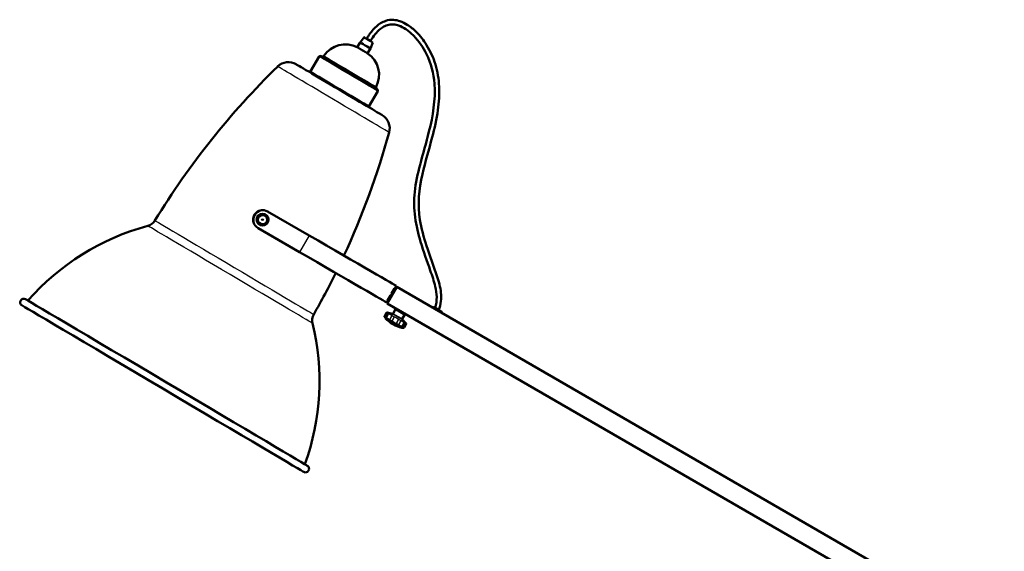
# Model space of a CAD drawing. Header units: millimetres. Extents: x 196 to 2279, y -1387 to 2348.
# Tile 55 of 82: x 938 to 2244, y -1 to 703. Entities that reach past the tile are written whole.
import ezdxf

# ---------------------------------------------------------------- set-up
doc = ezdxf.new("R2010")
doc.units = ezdxf.units.MM
doc.header["$LTSCALE"] = 0.75
doc.layers.add('Visible', color=7, linetype='Continuous', lineweight=50)
doc.layers.add('Visible Narrow', color=7, linetype='Continuous', lineweight=25)

msp = doc.modelspace()

# ---------------------------------------------------------------- linework, layer by layer
at = {"layer": 'Visible', "extrusion": (1, -2.22045e-16, -2.96645e-13)}
for p, q in [((1394.4, 679.8, 0.3), (1389.1, 673, 0.3)), ((1385.4, 666.7, 0.3), (1389.1, 673, 0.3)), ((1406.3, 672.8, 0.3), (1402.9, 664.9, 0.3)), ((1323, 633.9, 0.2), (1335, 654.2, 0.2)), ((1399.2, 658.6, 0.3), (1402.9, 664.9, 0.3)), ((1355.8, 614.6, 4.3), (1355.4, 614, 4.3)), ((1361.8, 611, 8.3), (1361.4, 610.4, 8.3)), ((1367.8, 607.4, 4.3), (1367.5, 606.8, 4.3)), ((1400.7, 588, 0.2), (1412.7, 608.3, 0.2)), ((1321.6, 417.2, 133.6), (1266.6, 449, 133.6)), ((1308.9, 395.2, 133.6), (1253.9, 427, 133.6)), ((1437.8, 349.1, 12.7), (1425.1, 327.1, 12.7)), ((1431.2, 340.1, 0.1), (1429.7, 337.5, 0.1)), ((1430.9, 340.3, 9.5), (1434.8, 347, 9.5)), ((1430.9, 340.3, 9.5), (1432.3, 339.5, 9.5)), ((1436.1, 346.3, 9.5), (1434.8, 347, 9.5)), ((1437.2, 350.5, 0.1), (1435.1, 346.9, 0.1)), ((2243.7, -116.2, 12.7), (1437.8, 349.1, 12.7)), ((1425.9, 330.8, 0.1), (1424.5, 328.5, 0.1)), ((2117, -72.3, 12.7), (1425.1, 327.1, 12.7)), ((1425.6, 331, 9.5), (1429.4, 337.7, 9.5)), ((1426.9, 330.2, 9.5), (1425.6, 331, 9.5)), ((1429.4, 337.7, 9.5), (1430.8, 336.9, 9.5)), ((1421.6, 310, 4.4), (1424.4, 315, 4.4)), ((1436.4, 319.5, 5.2), (1433, 313.8, 5.2)), ((1439, 319, 5.2), (1438.6, 318.4, 5.2)), ((1446.6, 314.6, 5.2), (1446.3, 314, 5.2)), ((1486.2, 322.4), (1485.7, 321.5)), ((1497.9, 315.7), (1497.3, 314.8)), ((1448.4, 312.6, 5.2), (1445.1, 306.8, 5.2)), ((1450.4, 300, 4.5), (1447.6, 295.1, 4.5))]:
    msp.add_line(p, q, dxfattribs=at)
at = {"layer": 'Visible', "extrusion": (-2.96669e-13, -2.08233e-16, -1)}
for centre, radius in [((-1259.8, 438.2, -135.4), 7.92), ((-1259.8, 438.2, -145), 6.15)]:
    msp.add_circle(centre, radius, dxfattribs=at)
at = {"layer": 'Visible', "extrusion": (0.508477, 0.861076, -1.51028e-13)}
for centre, radius in [((-861.9, 0.3, 1294.4), 6.9), ((-861.9, 0.3, 1285.9), 8), ((-862, 0.2, 1244.2), 43.1), ((-862, 0.2, 1218.6), 45.2)]:
    msp.add_arc(centre, radius, 0, 180, dxfattribs=at)
at = {"layer": 'Visible', "extrusion": (-2.96645e-13, -2.22045e-16, -1)}
for centre, radius, start, end in [((-1369.8, 636.5, -0.2), 34, 33.1133, 117.3093), ((-1336.7, 653.2, -0.2), 2, 30.5624, 120.5624), ((-1339.6, 656.1, -0.2), 2, 213.1133, 300.5624), ((-1380.4, 630.2, -0.2), 34, 123.5471, 208.0116), ((-2018.9, -115.9, -0.3), 1057.9, 31.5104, 45.6895), ((-1294, 626.6, -0.3), 20.3, 45.6895, 120.5624), ((-1412.2, 613.3, -0.2), 2, 300.5624, 28.0116), ((-1411, 609.3, -0.2), 2, 120.5624, 210.5624), ((-1408.2, 559.2, -0.3), 20.3, 120.5624, 195.4353), ((-408, 835.4, -0.3), 1057.9, 195.4353, 204.8668), ((-1103.3, 445.4, -0.3), 16, 211.5104, 254.8412), ((-1192.2, 117.3, -0.3), 324, 41.2676, 74.8412), ((-408, 835.4, -0.3), 1057.9, 206.2466, 209.6145), ((-943.1, 328.7, -0.3), 4.75, 300.5624, 120.5624), ((-1424.9, 314.7, -4.4), 0.5, 30, 97.2712), ((-1416.7, 271.5, -5.2), 44.5, 101.0799, 109.9383), ((-1432.2, 314.3, -5.2), 1, 210.5, 289.9383), ((-1438.7, 318.3, -5.2), 0.1, 300, 30), ((-1439.1, 318.9, -5.2), 0.1, 30, 120), ((-1446.2, 314, -5.2), 0.1, 210, 300), ((-1446.5, 314.6, -5.2), 0.1, 120, 210), ((-1486.5, 322.3), 0.3, 30, 120), ((-1497.6, 315.9), 0.3, 120, 210), ((-1011.3, 224.1, -0.3), 324, 166.2837, 199.8573), ((-1341.7, 304.7, -0.3), 16, 346.2837, 29.6145), ((-1422, 309.8, -4.4), 0.5, 322.7288, 30), ((-1423.5, 307.7, -5.2), 0.6, 315.9919, 26.8862), ((-1455.3, 338.5, -5.2), 44.9, 284.0081, 315.9919), ((-1445.9, 306.3, -5.2), 1, 310.0617, 29.5), ((-1416.7, 271.5, -5.2), 44.5, 130.0617, 138.959), ((-1450, 300.2, -4.5), 0.5, 142.16, 210), ((-1444.6, 295.5, -5.2), 0.6, 213.1138, 284.0081), ((-1447.1, 295.3, -4.5), 0.5, 210, 277.84), ((-1316.8, 108.1, -0.3), 4.75, 120.5624, 300.5624)]:
    msp.add_arc(centre, radius, start, end, dxfattribs=at)
at = {"layer": 'Visible', "extrusion": (-0.508477, -0.861076, 1.51028e-13)}
msp.add_arc((861.9, 0.3, -1217.9), 66.3, 0, 180, dxfattribs=at)
at = {"layer": 'Visible', "extrusion": (-2.65531e-13, -1.22806e-14, -1)}
msp.add_arc((-1259.8, 438.2, -128.7), 12.5, 313.722, 93.2125, dxfattribs=at)
at = {"layer": 'Visible'}
for centre, radius, start, end in [((1260.3, 438, 133.6), 12.7, 60, 240), ((1259.8, 438.2, 129), 12.2, 131.9297, 181.1358), ((1256.2, 444.5, 140.9), 0.1, 89.4376, 149.4376), ((1263.5, 444.5, 140.9), 0.1, 29.4376, 89.4375), ((1252.4, 438.3, 140.9), 0.1, 149.4376, 209.4375), ((1256, 431.9, 140.9), 0.1, 209.4376, 269.4375), ((1263.3, 431.8, 140.9), 0.1, 269.4376, 329.4375), ((1267.1, 438.1, 140.9), 0.1, 329.4376, 29.4375)]:
    msp.add_arc(centre, radius, start, end, dxfattribs=at)
at = {"layer": 'Visible', "extrusion": (-0.5, -0.866025, 1.47023e-13)}
for centre in [(935.9, 0.1, -1022.1), (935.9, 0.1, -996.7)]:
    msp.add_arc(centre, 133.5, 0, 90, dxfattribs=at)
at = {"layer": 'Visible', "extrusion": (0.508477, 0.861076, -1.51029e-13)}
msp.add_arc((-861.9, 0.3, 767.4), 217, 0, 180, dxfattribs=at)
at = {"layer": 'Visible', "extrusion": (-0.508477, -0.861076, 1.51029e-13)}
msp.add_arc((861.9, 0.3, -757.9), 217, 0, 180, dxfattribs=at)
at = {"layer": 'Visible', "extrusion": (0.5, 0.866025, -1.48515e-13)}
msp.add_arc((-1091.1, 5.2, 994.9), 6.89, 0, 180, dxfattribs=at)
at = {"layer": 'Visible', "extrusion": (0.5, 0.866025, -1.37488e-13)}
msp.add_arc((-1132.6, 0, 1022.6), 6.42, 0, 180, dxfattribs=at)
at = {"layer": 'Visible', "extrusion": (-2.96445e-13, -3.38487e-17, -1)}
msp.add_arc((-1455.3, 338.5, -5.2), 44.5, 316.7222, 318.9201, dxfattribs=at)
at = {"layer": 'Visible', "extrusion": (-0.5, -0.866025, 1.48989e-13)}
msp.add_arc((1091.1, 5.2, -978.2), 12.8, 0, 180, dxfattribs=at)
at = {"layer": 'Visible', "extrusion": (-2.96583e-13, 9.63869e-17, -1)}
msp.add_arc((-1455.3, 338.5, -5.2), 44.5, 281.041, 283.2778, dxfattribs=at)
at = {"layer": 'Visible'}
for points, knots in [([(1397.7, 677.8), (1400.3, 682.1), (1403.3, 686.2), (1409.5, 693.2), (1412.8, 696.2), (1418.6, 699.7), (1420.8, 700.8), (1426.5, 702.7), (1430, 703.1), (1436.4, 702.7), (1439.3, 702.1), (1445.5, 700), (1448.8, 698.4), (1456.1, 693.8), (1460.1, 690.5), (1468.9, 681.7), (1473.5, 675.8), (1482.4, 661.5), (1486.4, 652.8), (1492.1, 634.3), (1493.6, 624.4), (1494.6, 604.2), (1493.9, 593.7), (1490.7, 571.3), (1488, 559.2), (1480.6, 531.1), (1475.6, 515), (1467.4, 478.9), (1465.3, 458), (1470.4, 426.4), (1473.7, 414.9), (1481.8, 389.8), (1487, 376.2), (1493.8, 355.6), (1495.8, 348.7), (1496.8, 337.8), (1496.8, 333.9), (1496, 326.1), (1495.1, 322.2), (1493.8, 318.4)], [0, 0, 0, 0, 1.504223, 1.504223, 2.804725, 2.804725, 3.546577, 3.546577, 4.577062, 4.577062, 5.470953, 5.470953, 6.5411, 6.5411, 8.064291, 8.064291, 10.284093, 10.284093, 13.110777, 13.110777, 16.07747, 16.07747, 19.185839, 19.185839, 22.879233, 22.879233, 27.926661, 27.926661, 33.983208, 33.983208, 37.542297, 37.542297, 41.905565, 41.905565, 44.03681, 44.03681, 45.186464, 45.186464, 46.388231, 46.388231, 46.388231, 46.388231]), ([(1488.7, 321.4), (1490.2, 326), (1490.9, 330.9), (1490.7, 340.4), (1489.9, 345.1), (1487.3, 356.9), (1484.8, 363.9), (1477.9, 383.4), (1473.3, 395.9), (1463, 429.9), (1459.2, 452.8), (1463, 487.1), (1465.7, 499), (1472.5, 525.5), (1476.9, 540.1), (1485.8, 575.5), (1489.5, 597.1), (1486.8, 631.8), (1483.3, 645.4), (1472.9, 666.3), (1467.2, 674.6), (1457.2, 685), (1453.6, 688.1), (1446.8, 692.6), (1443.7, 694.3), (1438.2, 696.2), (1435.9, 696.7), (1432.2, 697), (1430.7, 697), (1426.8, 696.5), (1424.4, 695.8), (1420.1, 693.7), (1418, 692.4), (1413.6, 688.8), (1411.3, 686.4), (1406.9, 681), (1404.8, 677.9), (1402.9, 674.8)], [0, 0, 0, 0, 1.453062, 1.453062, 2.856566, 2.856566, 5.075287, 5.075287, 9.06324, 9.06324, 15.747277, 15.747277, 19.395254, 19.395254, 23.965066, 23.965066, 30.349665, 30.349665, 34.41391, 34.41391, 37.349484, 37.349484, 38.74679, 38.74679, 39.801834, 39.801834, 40.484485, 40.484485, 40.931207, 40.931207, 41.657207, 41.657207, 42.382638, 42.382638, 43.367343, 43.367343, 44.471967, 44.471967, 44.471967, 44.471967]), ([(1385.4, 666.7, 0.2), (1385.4, 666.7, 0.5), (1385.4, 666.7, 0.7), (1385.4, 666.7, 0.9), (1385.4, 666.6, 1.4), (1385.5, 666.6, 1.9), (1385.6, 666.5, 2.4), (1385.8, 666.5, 2.9), (1385.9, 666.4, 3.4), (1386.1, 666.2, 3.9), (1386.2, 666.2, 4.1), (1386.4, 666.1, 4.3), (1386.5, 666, 4.6), (1386.6, 666, 4.8), (1386.7, 665.9, 5), (1386.9, 665.8, 5.2), (1387.1, 665.6, 5.6), (1387.5, 665.5, 6), (1387.8, 665.3, 6.3), (1388.1, 665.1, 6.7), (1388.5, 664.8, 7), (1388.9, 664.6, 7.2)], [0.041585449, 0.041585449, 0.041585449, 0.041585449, 0.042202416, 0.042202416, 0.042202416, 0.043765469, 0.043765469, 0.043765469, 0.045328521, 0.045328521, 0.045328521, 0.046110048, 0.046110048, 0.046110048, 0.046891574, 0.046891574, 0.046891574, 0.048454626, 0.048454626, 0.048454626, 0.050017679, 0.050017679, 0.050017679, 0.050017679]), ([(1388.9, 664.6, 7.2), (1389.3, 664.4, 7.5), (1389.7, 664.1, 7.7), (1390.1, 663.9, 7.9), (1390.4, 663.7, 7.9), (1390.6, 663.6, 8), (1390.8, 663.5, 8.1), (1391, 663.4, 8.1), (1391.2, 663.2, 8.2), (1391.5, 663.1, 8.2), (1391.9, 662.8, 8.3), (1392.4, 662.6, 8.3), (1392.8, 662.3, 8.2), (1393.3, 662, 8.2), (1393.7, 661.8, 8.1), (1394.2, 661.5, 7.9), (1394.6, 661.3, 7.8), (1395, 661, 7.6), (1395.4, 660.8, 7.4), (1395.6, 660.7, 7.3), (1395.8, 660.5, 7.1), (1396, 660.4, 7), (1396.2, 660.3, 6.8), (1396.4, 660.2, 6.7), (1396.5, 660.1, 6.5), (1396.7, 660, 6.4), (1396.9, 659.9, 6.2), (1397.1, 659.8, 6), (1397.2, 659.7, 5.8), (1397.4, 659.6, 5.6), (1397.5, 659.5, 5.4), (1397.8, 659.3, 5), (1398.1, 659.2, 4.6), (1398.3, 659.1, 4.2), (1398.4, 659, 3.9), (1398.5, 658.9, 3.7), (1398.6, 658.9, 3.5), (1398.7, 658.8, 3.2), (1398.8, 658.8, 3), (1398.8, 658.7, 2.7), (1399, 658.7, 2.2), (1399.1, 658.6, 1.7), (1399.1, 658.6, 1.2), (1399.2, 658.6, 0.9), (1399.2, 658.6, 0.7), (1399.2, 658.6, 0.4), (1399.2, 658.6, 0.4), (1399.2, 658.6, 0.3), (1399.2, 658.6, 0.2)], [0, 0, 0, 0, 0.00156305, 0.00156305, 0.00156305, 0.00234458, 0.00234458, 0.00234458, 0.0031261, 0.0031261, 0.0031261, 0.00468916, 0.00468916, 0.00468916, 0.00625221, 0.00625221, 0.00625221, 0.00781526, 0.00781526, 0.00781526, 0.00859679, 0.00859679, 0.00859679, 0.00937831, 0.00937831, 0.00937831, 0.01015984, 0.01015984, 0.01015984, 0.01094137, 0.01094137, 0.01094137, 0.01250442, 0.01250442, 0.01250442, 0.01328595, 0.01328595, 0.01328595, 0.01406747, 0.01406747, 0.01406747, 0.01563052, 0.01563052, 0.01563052, 0.01641205, 0.01641205, 0.01641205, 0.01656961, 0.01656961, 0.01656961, 0.01656961]), ([(1252.4, 438.3, 140.9), (1252.7, 438.8, 141), (1253, 439.3, 141.2), (1253.3, 439.8, 141.3), (1253.3, 439.8, 141.3), (1253.3, 439.9, 141.3), (1253.3, 439.9, 141.3), (1253.6, 440.4, 141.4), (1253.9, 440.9, 141.4), (1254.2, 441.4, 141.4), (1254.5, 442, 141.4), (1254.8, 442.5, 141.4), (1255.2, 443, 141.3), (1255.2, 443, 141.3), (1255.2, 443.1, 141.3), (1255.2, 443.1, 141.3), (1255.5, 443.6, 141.2), (1255.8, 444.1, 141), (1256.1, 444.6, 140.9)], [0.00005993, 0.00005993, 0.00005993, 0.00005993, 0.001879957, 0.001879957, 0.001879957, 0.001913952, 0.001913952, 0.001913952, 0.003760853, 0.003760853, 0.003760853, 0.005621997, 0.005621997, 0.005621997, 0.005644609, 0.005644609, 0.005644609, 0.007476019, 0.007476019, 0.007476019, 0.007476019]), ([(1256.2, 444.6, 140.9), (1256.7, 444.6, 141), (1257.3, 444.6, 141.2), (1257.9, 444.6, 141.3), (1258, 444.6, 141.3), (1258, 444.6, 141.3), (1258, 444.6, 141.3), (1258.6, 444.6, 141.4), (1259.2, 444.6, 141.4), (1259.8, 444.6, 141.4), (1260.1, 444.6, 141.4), (1260.5, 444.6, 141.4), (1260.8, 444.6, 141.4), (1261.1, 444.6, 141.4), (1261.4, 444.6, 141.3), (1261.7, 444.6, 141.3), (1261.7, 444.6, 141.3), (1261.7, 444.6, 141.3), (1261.7, 444.6, 141.3), (1262.3, 444.6, 141.2), (1262.9, 444.6, 141), (1263.5, 444.6, 140.9)], [0.000059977, 0.000059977, 0.000059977, 0.000059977, 0.001883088, 0.001883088, 0.001883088, 0.001914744, 0.001914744, 0.001914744, 0.003767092, 0.003767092, 0.003767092, 0.004709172, 0.004709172, 0.004709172, 0.005624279, 0.005624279, 0.005624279, 0.005649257, 0.005649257, 0.005649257, 0.007479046, 0.007479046, 0.007479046, 0.007479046]), ([(1263.6, 444.5, 140.9), (1263.8, 444, 141), (1264.1, 443.5, 141.2), (1264.4, 443, 141.3), (1264.7, 442.4, 141.4), (1265, 441.9, 141.4), (1265.3, 441.3, 141.4), (1265.5, 441.1, 141.4), (1265.7, 440.8, 141.4), (1265.8, 440.5, 141.4), (1265.8, 440.5, 141.4), (1265.8, 440.5, 141.4), (1265.8, 440.5, 141.4), (1266, 440.3, 141.4), (1266.1, 440, 141.3), (1266.3, 439.7, 141.3), (1266.3, 439.7, 141.3), (1266.3, 439.7, 141.3), (1266.3, 439.7, 141.3), (1266.6, 439.2, 141.2), (1266.9, 438.7, 141), (1267.1, 438.2, 140.9)], [0.000059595, 0.000059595, 0.000059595, 0.000059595, 0.001884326, 0.001884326, 0.001884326, 0.003748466, 0.003748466, 0.003748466, 0.004670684, 0.004670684, 0.004670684, 0.004689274, 0.004689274, 0.004689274, 0.005592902, 0.005592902, 0.005592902, 0.005621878, 0.005621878, 0.005621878, 0.007437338, 0.007437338, 0.007437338, 0.007437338]), ([(1256, 431.8, 140.9), (1255.7, 432.4, 141), (1255.4, 432.9, 141.2), (1255.1, 433.4, 141.3), (1254.8, 433.9, 141.4), (1254.5, 434.5, 141.4), (1254.2, 435, 141.4), (1254, 435.3, 141.4), (1253.9, 435.6, 141.4), (1253.7, 435.8, 141.4), (1253.7, 435.8, 141.4), (1253.7, 435.8, 141.4), (1253.7, 435.8, 141.4), (1253.5, 436.1, 141.4), (1253.4, 436.4, 141.3), (1253.3, 436.6, 141.3), (1253.2, 436.6, 141.3), (1253.2, 436.7, 141.3), (1253.2, 436.7, 141.3), (1252.9, 437.2, 141.2), (1252.7, 437.7, 141), (1252.4, 438.2, 140.9)], [0.000059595, 0.000059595, 0.000059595, 0.000059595, 0.001884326, 0.001884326, 0.001884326, 0.003748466, 0.003748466, 0.003748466, 0.004670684, 0.004670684, 0.004670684, 0.004689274, 0.004689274, 0.004689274, 0.005592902, 0.005592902, 0.005592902, 0.005621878, 0.005621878, 0.005621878, 0.007437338, 0.007437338, 0.007437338, 0.007437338]), ([(1263.3, 431.7, 140.9), (1262.8, 431.7, 141), (1262.2, 431.7, 141.2), (1261.6, 431.7, 141.3), (1261.6, 431.7, 141.3), (1261.5, 431.7, 141.3), (1261.5, 431.7, 141.3), (1260.9, 431.7, 141.4), (1260.3, 431.8, 141.4), (1259.7, 431.8, 141.4), (1259.4, 431.8, 141.4), (1259.1, 431.8, 141.4), (1258.7, 431.8, 141.4), (1258.4, 431.8, 141.4), (1258.1, 431.8, 141.3), (1257.8, 431.8, 141.3), (1257.8, 431.8, 141.3), (1257.8, 431.8, 141.3), (1257.8, 431.8, 141.3), (1257.2, 431.8, 141.2), (1256.6, 431.8, 141), (1256, 431.8, 140.9)], [0.000059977, 0.000059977, 0.000059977, 0.000059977, 0.001883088, 0.001883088, 0.001883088, 0.001914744, 0.001914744, 0.001914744, 0.003767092, 0.003767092, 0.003767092, 0.004709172, 0.004709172, 0.004709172, 0.005624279, 0.005624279, 0.005624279, 0.005649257, 0.005649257, 0.005649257, 0.007479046, 0.007479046, 0.007479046, 0.007479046]), ([(1267.1, 438.1, 140.9), (1266.8, 437.6, 141), (1266.5, 437.1, 141.2), (1266.2, 436.5, 141.3), (1266.2, 436.5, 141.3), (1266.2, 436.5, 141.3), (1266.2, 436.5, 141.3), (1265.9, 436, 141.4), (1265.6, 435.5, 141.4), (1265.3, 434.9, 141.4), (1265, 434.4, 141.4), (1264.7, 433.9, 141.4), (1264.3, 433.3, 141.3), (1264.3, 433.3, 141.3), (1264.3, 433.3, 141.3), (1264.3, 433.3, 141.3), (1264, 432.8, 141.2), (1263.7, 432.3, 141), (1263.4, 431.8, 140.9)], [0.000059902, 0.000059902, 0.000059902, 0.000059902, 0.001880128, 0.001880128, 0.001880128, 0.001909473, 0.001909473, 0.001909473, 0.003758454, 0.003758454, 0.003758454, 0.005608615, 0.005608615, 0.005608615, 0.005637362, 0.005637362, 0.005637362, 0.007458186, 0.007458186, 0.007458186, 0.007458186])]:
    msp.add_open_spline(points, degree=3, knots=knots, dxfattribs=at)
for points in [[(1424.9, 315.2, 4.4), (1425, 315.2, 4.7), (1425.1, 315.2, 5), (1425.2, 315.2, 5.2)], [(1421.8, 309.3, 5.2), (1421.7, 309.4, 5), (1421.7, 309.4, 4.7), (1421.6, 309.5, 4.4)], [(1450.2, 300.7, 5.2), (1450.3, 300.6, 5), (1450.3, 300.6, 4.8), (1450.4, 300.5, 4.5)], [(1447.1, 294.8, 4.5), (1447, 294.8, 4.8), (1446.9, 294.8, 5), (1446.8, 294.8, 5.2)]]:
    msp.add_open_spline(points, degree=3, dxfattribs=at)
at = {"layer": 'Visible Narrow', "extrusion": (1, -2.22045e-16, -2.96645e-13)}
for p, q in [((1321.6, 417.2, 133.6), (1308.9, 395.2, 133.6)), ((1424.5, 314.9, 4.6), (1421.6, 310, 4.6)), ((1425.4, 314.4, 11), (1422.6, 309.5, 11)), ((1422.6, 309.5, 10.8), (1425.4, 314.4, 10.8)), ((1424.2, 308.5, 14.2), (1427, 313.5, 14.2)), ((1427.1, 313.4, 14.3), (1424.3, 308.5, 14.3)), ((1428.5, 306.1, 18.4), (1431.3, 311, 18.4)), ((1431.4, 310.9, 18.5), (1428.6, 306, 18.5)), ((1431.7, 304.2, 19.8), (1434.5, 309.2, 19.8)), ((1434.6, 309.1, 19.8), (1431.8, 304.2, 19.8)), ((1437.3, 301, 19.9), (1440.1, 305.9, 19.9)), ((1440.3, 305.8, 19.8), (1437.4, 300.9, 19.8)), ((1440.5, 299.1, 18.6), (1443.3, 304.1, 18.6)), ((1443.4, 304, 18.5), (1440.6, 299.1, 18.5)), ((1444.8, 296.6, 14.4), (1447.6, 301.6, 14.4)), ((1447.7, 301.5, 14.3), (1444.9, 296.6, 14.3)), ((1446.5, 295.6, 11.1), (1449.4, 300.6, 11.1)), ((1449.4, 300.5, 10.9), (1446.6, 295.6, 10.9)), ((1447.5, 295.1, 4.7), (1450.4, 300, 4.7))]:
    msp.add_line(p, q, dxfattribs=at)
at = {"layer": 'Visible Narrow', "extrusion": (-2.96669e-13, -2.08233e-16, -1)}
msp.add_circle((-1259.8, 438.2, -141.7), 6.25, dxfattribs=at)
at = {"layer": 'Visible Narrow'}
msp.add_circle((1259.8, 438.2, 150), 1.15, dxfattribs=at)
at = {"layer": 'Visible Narrow', "extrusion": (-0.508477, -0.861076, 1.51203e-13)}
msp.add_arc((862, 0.2, -1242.2), 45.2, 0, 180, dxfattribs=at)
at = {"layer": 'Visible Narrow', "extrusion": (0.508477, 0.861076, -1.51028e-13)}
msp.add_arc((-862, 0.2, 1246.1), 40.1, 0, 180, dxfattribs=at)
at = {"layer": 'Visible Narrow', "extrusion": (-0.508477, -0.861076, 1.51028e-13)}
for centre, radius in [((861.9, 0.3, -1202.9), 85.9), ((861.9, 0.3, -933.4), 127)]:
    msp.add_arc(centre, radius, 0, 180, dxfattribs=at)
at = {"layer": 'Visible Narrow', "extrusion": (0.508477, 0.861076, -1.50934e-13)}
msp.add_arc((-861.9, 0.3, 944.3), 122.4, 0, 180, dxfattribs=at)
at = {"layer": 'Visible Narrow', "extrusion": (-0.5, -0.866025, 2.49594e-12)}
msp.add_arc((1076.6, 4.4, -985), 0.5, 165.2723, 180, dxfattribs=at)
at = {"layer": 'Visible Narrow', "extrusion": (-0.271876, 0.034689, -0.961707)}
msp.add_arc((-492.5, -1319.8, -380.7), 0.5, 111.9425, 180, dxfattribs=at)
at = {"layer": 'Visible Narrow', "extrusion": (-0.332811, 0.192148, -0.92321)}
for centre, start, end in [((-985, -990.8, -424.1), 90, 160.7525), ((-979.3, -990.8, -424.1), 19.2475, 90)]:
    msp.add_arc(centre, 0.5, start, end, dxfattribs=at)
at = {"layer": 'Visible Narrow', "extrusion": (-0.019742, 0.133677, -0.990828)}
msp.add_arc((-1456.4, 103, 3.2), 0.5, 38.6583, 110.3612, dxfattribs=at)
at = {"layer": 'Visible Narrow', "extrusion": (-0.5, -0.866025, 3.94318e-13)}
msp.add_arc((1091.1, 5.2, -985), 15, 143.0303, 157.3999, dxfattribs=at)
at = {"layer": 'Visible Narrow', "extrusion": (-0.5, -0.866025, 6.04289e-13)}
msp.add_arc((1077.7, 10.8, -985), 0.5, 157.3999, 175.1579, dxfattribs=at)
at = {"layer": 'Visible Narrow', "extrusion": (0.5, 0.866025, 3.26883e-13)}
msp.add_arc((-1091.1, 5.2, 985.5), 14.7, 22.6001, 36.9697, dxfattribs=at)
at = {"layer": 'Visible Narrow', "extrusion": (-0.520822, 0.300696, -0.798953)}
for centre, start, end in [((-985, -854.1, -660.3), 90, 160.7525), ((-979.3, -854.1, -660.3), 19.2475, 90)]:
    msp.add_arc(centre, 0.5, start, end, dxfattribs=at)
at = {"layer": 'Visible Narrow', "extrusion": (-0.5, -0.866025, 4.85236e-12)}
msp.add_arc((1079.5, 13.9, -985), 0.5, 125.2723, 143.0303, dxfattribs=at)
at = {"layer": 'Visible Narrow', "extrusion": (-0.75601, 0.314204, -0.574216)}
msp.add_arc((-837.1, -676.4, -988.7), 0.5, 94.2836, 165.9865, dxfattribs=at)
at = {"layer": 'Visible Narrow', "extrusion": (0.5, 0.866025, -1.48227e-13)}
msp.add_arc((-1091.1, 5.2, 988.2), 6.95, 0, 180, dxfattribs=at)
at = {"layer": 'Visible Narrow', "extrusion": (0.5, 0.866025, -1.48515e-13)}
msp.add_arc((-1091.1, 5.2, 995), 4.42, 0, 180, dxfattribs=at)
at = {"layer": 'Visible Narrow', "extrusion": (-0.5, -0.866025, 1.48515e-13)}
msp.add_arc((1091.1, 5.2, -995.7), 4.42, 0, 180, dxfattribs=at)
at = {"layer": 'Visible Narrow', "extrusion": (-0.5, -0.866025, 1.60912e-13)}
msp.add_arc((1132.6, 0, -1022.3), 6.72, 0, 180, dxfattribs=at)
at = {"layer": 'Visible Narrow', "extrusion": (-0.16598, 0.218107, -0.961707)}
msp.add_arc((-1319.2, -589.9, -172.7), 0.5, 360, 68.0575, dxfattribs=at)
at = {"layer": 'Visible Narrow', "extrusion": (0.5, 0.866025, -2.41783e-12)}
msp.add_arc((-1076.6, 4.4, 979.3), 0.5, 360, 14.7277, dxfattribs=at)
at = {"layer": 'Visible Narrow', "extrusion": (-0.125638, -0.049741, -0.990828)}
msp.add_arc((236.3, -1422.3, -204.8), 0.5, 69.6388, 141.3417, dxfattribs=at)
at = {"layer": 'Visible Narrow', "extrusion": (0.5, 0.866025, -3.98454e-13)}
msp.add_arc((-1091.1, 5.2, 979.3), 15, 22.6001, 36.9697, dxfattribs=at)
at = {"layer": 'Visible Narrow', "extrusion": (0.5, 0.866025, -4.28194e-13)}
msp.add_arc((-1077.7, 10.8, 979.3), 0.5, 4.8421, 22.6001, dxfattribs=at)
at = {"layer": 'Visible Narrow', "extrusion": (-0.5, -0.866025, -2.70511e-13)}
msp.add_arc((1091.1, 5.2, -978.8), 14.7, 143.0303, 157.3999, dxfattribs=at)
at = {"layer": 'Visible Narrow', "extrusion": (-0.5, -0.866025, 1.48733e-13)}
msp.add_arc((1091.1, 5.2, -977.7), 12.4, 0, 180, dxfattribs=at)
at = {"layer": 'Visible Narrow', "extrusion": (-0.650114, 0.497622, -0.574216)}
msp.add_arc((-1110.7, -530.5, -780.7), 0.5, 14.0135, 85.7164, dxfattribs=at)
at = {"layer": 'Visible Narrow', "extrusion": (0.5, 0.866025, -4.73304e-12)}
msp.add_arc((-1079.5, 13.9, 979.3), 0.5, 36.9697, 54.7277, dxfattribs=at)
at = {"layer": 'Visible Narrow', "extrusion": (-0.660197, 0.258886, -0.705066)}
msp.add_arc((-806.4, -846.3, -876.8), 0.5, 24.3751, 96.078, dxfattribs=at)
at = {"layer": 'Visible Narrow', "extrusion": (0.5, 0.866025, 3.08609e-12)}
msp.add_arc((-1084.4, 18.1, 979.3), 0.5, 44.8421, 62.6001, dxfattribs=at)
at = {"layer": 'Visible Narrow', "extrusion": (-0.768871, 0.443908, -0.460198)}
for centre, start, end in [((-979.3, -483, -971.1), 19.2475, 90), ((-985, -483, -971.1), 90, 160.7525)]:
    msp.add_arc(centre, 0.5, start, end, dxfattribs=at)
at = {"layer": 'Visible Narrow', "extrusion": (-0.5, -0.866025, 9.44697e-13)}
msp.add_arc((1091.1, 5.2, -978.8), 14.7, 103.0303, 117.3999, dxfattribs=at)
at = {"layer": 'Visible Narrow', "extrusion": (0.5, 0.866025, 2.44809e-13)}
msp.add_arc((-1091.1, 5.2, 979.3), 15, 62.6001, 76.9697, dxfattribs=at)
at = {"layer": 'Visible Narrow', "extrusion": (-0.554301, 0.442304, -0.705066)}
msp.add_arc((-1135.9, -639.5, -668.8), 0.5, 83.922, 155.6249, dxfattribs=at)
at = {"layer": 'Visible Narrow', "extrusion": (-0.5, -0.866025, 1.48482e-11)}
msp.add_arc((1084.4, 18.1, -985), 0.5, 117.3999, 135.1579, dxfattribs=at)
at = {"layer": 'Visible Narrow', "extrusion": (-0.5, -0.866025, -2.36455e-13)}
msp.add_arc((1091.1, 5.2, -985), 15, 103.0303, 117.3999, dxfattribs=at)
at = {"layer": 'Visible Narrow', "extrusion": (-0.805278, 0.587206, 0.081957)}
msp.add_arc((-1089.3, 99.4, -972.8), 0.5, 18.7988, 90.5018, dxfattribs=at)
at = {"layer": 'Visible Narrow', "extrusion": (-0.843726, 0.487126, -0.225466)}
for centre, start, end in [((-979.3, -226.4, -1064.2), 19.2475, 90), ((-985, -226.4, -1064.2), 90, 160.7525)]:
    msp.add_arc(centre, 0.5, start, end, dxfattribs=at)
at = {"layer": 'Visible Narrow', "extrusion": (0.5, 0.866025, 1.35444e-11)}
msp.add_arc((-1087.8, 19.3, 979.3), 0.5, 76.9697, 94.7277, dxfattribs=at)
at = {"layer": 'Visible Narrow', "extrusion": (-0.5, -0.866025, 1.48239e-13)}
msp.add_arc((1091.1, 5.2, -987.3), 7.77, 0, 180, dxfattribs=at)
at = {"layer": 'Visible Narrow', "extrusion": (0.5, 0.866025, 1.04442e-12)}
msp.add_arc((-1091.1, 5.2, 985.5), 14.7, 62.6001, 76.9697, dxfattribs=at)
at = {"layer": 'Visible Narrow', "extrusion": (-0.5, -0.866025, -1.28546e-11)}
msp.add_arc((1087.8, 19.3, -985), 0.5, 85.2723, 103.0303, dxfattribs=at)
at = {"layer": 'Visible Narrow', "extrusion": (-0.911174, 0.403788, 0.081957)}
msp.add_arc((-863.8, 116.5, -1180.8), 0.5, 89.4982, 161.2012, dxfattribs=at)
at = {"layer": 'Visible Narrow', "extrusion": (-0.910617, 0.403466, -0.089395)}
msp.add_arc((-857.4, -87.3, -1189.1), 0.5, 18.8447, 90.5477, dxfattribs=at)
at = {"layer": 'Visible Narrow', "extrusion": (-0.845168, 0.487958, 0.218145)}
for centre, start, end in [((-979.3, 257.6, -1063.7), 19.2475, 90), ((-985, 257.6, -1063.7), 90, 160.7525)]:
    msp.add_arc(centre, 0.5, start, end, dxfattribs=at)
at = {"layer": 'Visible Narrow', "extrusion": (-0.5, -0.866025, -9.74864e-13)}
msp.add_arc((1091.1, 5.2, -978.8), 14.7, 63.0303, 77.3999, dxfattribs=at)
at = {"layer": 'Visible Narrow', "extrusion": (0.5, 0.866025, -5.57397e-12)}
msp.add_arc((-1094.3, 19.4, 979.3), 0.5, 84.8421, 102.6001, dxfattribs=at)
at = {"layer": 'Visible Narrow', "extrusion": (0.5, 0.866025, 9.26389e-13)}
msp.add_arc((-1091.1, 5.2, 979.3), 15, 102.6001, 116.9697, dxfattribs=at)
at = {"layer": 'Visible Narrow', "extrusion": (-0.804721, 0.586884, -0.089395)}
msp.add_arc((-1095.7, -68.6, -981.1), 0.5, 89.4523, 161.1553, dxfattribs=at)
at = {"layer": 'Visible Narrow', "extrusion": (-0.5, -0.866025, 4.95824e-12)}
msp.add_arc((1094.3, 19.4, -985), 0.5, 77.3999, 95.1579, dxfattribs=at)
at = {"layer": 'Visible Narrow', "extrusion": (-0.5, -0.866025, 1.09187e-12)}
msp.add_arc((1091.1, 5.2, -985), 15, 63.0303, 77.3999, dxfattribs=at)
at = {"layer": 'Visible Narrow', "extrusion": (0.5, 0.866025, -8.90207e-14)}
msp.add_arc((-1091.1, 5.2, 985.5), 14.7, 102.6001, 116.9697, dxfattribs=at)
at = {"layer": 'Visible Narrow', "extrusion": (-0.771842, 0.445623, 0.45352)}
for centre, start, end in [((-985, 514, -970.1), 90, 160.7525), ((-979.3, 514, -970.1), 19.2475, 90)]:
    msp.add_arc(centre, 0.5, start, end, dxfattribs=at)
at = {"layer": 'Visible Narrow', "extrusion": (-0.5, -0.866025, -3.89569e-12)}
msp.add_arc((1097.7, 18.1, -985), 0.5, 45.2723, 63.0303, dxfattribs=at)
at = {"layer": 'Visible Narrow', "extrusion": (-0.664764, 0.261523, 0.699781)}
msp.add_arc((-811.4, 874.8, -867.1), 0.5, 84.0119, 155.7148, dxfattribs=at)
at = {"layer": 'Visible Narrow', "extrusion": (-0.653828, 0.499766, 0.568104)}
msp.add_arc((-1118.7, 560.7, -787.6), 0.5, 94.2159, 165.9189, dxfattribs=at)
at = {"layer": 'Visible Narrow', "extrusion": (-0.5, -0.866025, -4.87316e-12)}
msp.add_arc((1102.6, 14, -985), 0.5, 37.3999, 55.1579, dxfattribs=at)
at = {"layer": 'Visible Narrow', "extrusion": (0.5, 0.866025, -6.62798e-13)}
msp.add_arc((-1091.1, 5.2, 985.5), 14.7, 142.6001, 156.9697, dxfattribs=at)
at = {"layer": 'Visible Narrow', "extrusion": (-0.526002, 0.303687, 0.794416)}
for centre, start, end in [((-985, 884.5, -658.6), 90, 160.7525), ((-979.3, 884.5, -658.6), 19.2475, 90)]:
    msp.add_arc(centre, 0.5, start, end, dxfattribs=at)
at = {"layer": 'Visible Narrow', "extrusion": (-0.5, -0.866025, -5.56283e-13)}
msp.add_arc((1091.1, 5.2, -985), 15, 23.0303, 37.3999, dxfattribs=at)
at = {"layer": 'Visible Narrow', "extrusion": (-0.132079, -0.046023, 0.99017)}
msp.add_arc((192.7, 1454.4, -194.5), 0.5, 41.0693, 112.7723, dxfattribs=at)
at = {"layer": 'Visible Narrow', "extrusion": (-0.338804, 0.195609, 0.920298)}
for centre, start, end in [((-985, 1020.7, -422.1), 90, 160.7525), ((-979.3, 1020.7, -422.1), 19.2475, 90)]:
    msp.add_arc(centre, 0.5, start, end, dxfattribs=at)
at = {"layer": 'Visible Narrow', "extrusion": (-0.5, -0.866025, -2.65321e-13)}
msp.add_arc((1104.5, 10.9, -985), 0.5, 5.2723, 23.0303, dxfattribs=at)
at = {"layer": 'Visible Narrow', "extrusion": (0.172227, -0.221714, -0.959782)}
msp.add_arc((1329.3, 627.4, 178.8), 0.5, 360, 68.6496, dxfattribs=at)
at = {"layer": 'Visible Narrow', "extrusion": (-0.558868, 0.444941, 0.699781)}
msp.add_arc((-1131.2, 671, -659.1), 0.5, 24.2852, 95.9881, dxfattribs=at)
at = {"layer": 'Visible Narrow', "extrusion": (0.5, 0.866025, 4.38322e-12)}
msp.add_arc((-1097.7, 18.1, 979.3), 0.5, 116.9697, 134.7277, dxfattribs=at)
at = {"layer": 'Visible Narrow', "extrusion": (-0.759724, 0.316349, 0.568104)}
msp.add_arc((-829.3, 704.3, -995.6), 0.5, 14.0811, 85.7841, dxfattribs=at)
at = {"layer": 'Visible Narrow', "extrusion": (-0.5, -0.866025, 6.66906e-13)}
msp.add_arc((1091.1, 5.2, -978.8), 14.7, 23.0303, 37.3999, dxfattribs=at)
at = {"layer": 'Visible Narrow', "extrusion": (0.5, 0.866025, 5.26571e-12)}
msp.add_arc((-1102.6, 14, 979.3), 0.5, 124.8421, 142.6001, dxfattribs=at)
at = {"layer": 'Visible Narrow', "extrusion": (0.5, 0.866025, -5.11391e-13)}
msp.add_arc((-1091.1, 5.2, 979.3), 15, 142.6001, 156.9697, dxfattribs=at)
at = {"layer": 'Visible Narrow', "extrusion": (-0.026183, 0.137395, 0.99017)}
msp.add_arc((-1476, -18.2, 13.6), 0.5, 67.2277, 138.9307, dxfattribs=at)
at = {"layer": 'Visible Narrow', "extrusion": (0.5, 0.866025, 2.95047e-13)}
msp.add_arc((-1104.5, 10.9, 979.3), 0.5, 156.9697, 174.7277, dxfattribs=at)
at = {"layer": 'Visible Narrow', "extrusion": (-0.278123, 0.038296, 0.959782)}
msp.add_arc((-489.9, 1338.6, -386.8), 0.5, 360, 68.6496, dxfattribs=at)
at = {"layer": 'Visible Narrow', "extrusion": (0.5, 0.866025, -5.21435e-12)}
msp.add_arc((-1105.6, 4.5, 979.3), 0.5, 164.8421, 180, dxfattribs=at)
at = {"layer": 'Visible Narrow', "extrusion": (-0.5, -0.866025, 5.15396e-12)}
msp.add_arc((1105.6, 4.5, -985), 0.5, 0, 15.1579, dxfattribs=at)
at = {"layer": 'Visible Narrow', "extrusion": (0.34898, -0.92777, -0.132122)}
msp.add_ellipse((1094.8, 185.1, 45.8), major_axis=(-330.9, -129.9, 38.2), ratio=0.257306, start_param=3.114985, end_param=3.176957, dxfattribs=at)
at = {"layer": 'Visible Narrow', "extrusion": (0.120209, -0.795688, -0.593658)}
msp.add_ellipse((1165.1, 144.5, 187.8), major_axis=(-264.7, -168.1, 171.7), ratio=0.257306, start_param=3.106229, end_param=3.176957, dxfattribs=at)
at = {"layer": 'Visible Narrow', "extrusion": (0.977962, 0.161659, -0.132122)}
msp.add_ellipse((1369.2, 660.5, 45.8), major_axis=(-52.9, 351.5, 38.2), ratio=0.257306, start_param=3.106229, end_param=3.1682, dxfattribs=at)
at = {"layer": 'Visible Narrow', "extrusion": (0.749191, 0.29374, -0.593658)}
msp.add_ellipse((1439.6, 619.9, 187.8), major_axis=(13.2, 313.3, 171.7), ratio=0.257306, start_param=3.106229, end_param=3.176957, dxfattribs=at)
at = {"layer": 'Visible Narrow', "extrusion": (-0.745318, -0.295976, -0.59741)}
msp.add_ellipse((1431.2, -9.2, 188.9), major_axis=(-14.4, -312.7, 172.8), ratio=0.257306, start_param=3.106229, end_param=3.176957, dxfattribs=at)
at = {"layer": 'Visible Narrow', "extrusion": (-0.977084, -0.162166, -0.137871)}
msp.add_ellipse((1502.5, -50.3, 47.6), major_axis=(52.7, -351.4, 39.9), ratio=0.257306, start_param=3.106229, end_param=3.169419, dxfattribs=at)
at = {"layer": 'Visible Narrow', "extrusion": (-0.116336, 0.793453, -0.59741)}
msp.add_ellipse((1705.7, 466.2, 188.9), major_axis=(263.6, 168.8, 172.8), ratio=0.257306, start_param=3.106229, end_param=3.176957, dxfattribs=at)
at = {"layer": 'Visible Narrow', "extrusion": (-0.348102, 0.927263, -0.137871)}
msp.add_ellipse((1777, 425.1, 47.6), major_axis=(330.7, 130.1, 39.9), ratio=0.257306, start_param=3.113766, end_param=3.176957, dxfattribs=at)
at = {"layer": 'Visible Narrow'}
for points, knots in [([(1256.2, 444.5, 141.1), (1255.9, 444, 141.2), (1255.6, 443.5, 141.4), (1254.9, 442.5, 141.6), (1254.6, 441.9, 141.6), (1254, 440.9, 141.6), (1253.7, 440.3, 141.6), (1253.1, 439.3, 141.4), (1252.8, 438.8, 141.2), (1252.5, 438.3, 141.1)], [0, 0, 0, 0, 0.00185386, 0.00185386, 0.00370772, 0.00370772, 0.00556158, 0.00556158, 0.00741544, 0.00741544, 0.00741544, 0.00741544]), ([(1256.2, 444.6, 140.9), (1256.2, 444.6, 140.9), (1256.2, 444.6, 140.9), (1256.2, 444.6, 141), (1256.2, 444.6, 141), (1256.2, 444.6, 141), (1256.2, 444.5, 141.1)], [0.0000000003, 0.0000000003, 0.0000000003, 0.0000000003, 0.00011657, 0.00011657, 0.00011657, 0.0002331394, 0.0002331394, 0.0002331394, 0.0002331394]), ([(1263.5, 444.5, 141.1), (1262.9, 444.5, 141.2), (1262.3, 444.5, 141.4), (1261.1, 444.5, 141.6), (1260.4, 444.5, 141.6), (1259.2, 444.5, 141.6), (1258.6, 444.5, 141.6), (1257.4, 444.5, 141.4), (1256.8, 444.5, 141.2), (1256.2, 444.5, 141.1)], [0, 0, 0, 0, 0.001838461, 0.001838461, 0.003676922, 0.003676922, 0.005515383, 0.005515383, 0.007353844, 0.007353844, 0.007353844, 0.007353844]), ([(1267, 438.1, 141.1), (1266.8, 438.6, 141.2), (1266.5, 439.1, 141.4), (1266.2, 439.6, 141.4), (1266.2, 439.7, 141.5), (1266.2, 439.7, 141.5), (1266.2, 439.7, 141.5), (1266, 439.9, 141.5), (1265.9, 440.2, 141.5), (1265.7, 440.5, 141.6), (1265.6, 440.7, 141.6), (1265.4, 441, 141.6), (1265.3, 441.3, 141.6), (1265, 441.8, 141.6), (1264.7, 442.4, 141.6), (1264.4, 442.9, 141.5), (1264.3, 442.9, 141.5), (1264.3, 442.9, 141.5), (1264.3, 442.9, 141.4), (1264, 443.5, 141.4), (1263.7, 444, 141.2), (1263.5, 444.5, 141.1)], [0, 0, 0, 0, 0.001783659, 0.001783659, 0.001783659, 0.001839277, 0.001839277, 0.001839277, 0.002734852, 0.002734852, 0.002734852, 0.003678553, 0.003678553, 0.003678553, 0.00551783, 0.00551783, 0.00551783, 0.005579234, 0.005579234, 0.005579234, 0.007357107, 0.007357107, 0.007357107, 0.007357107]), ([(1263.6, 444.5, 140.9), (1263.6, 444.5, 140.9), (1263.5, 444.5, 140.9), (1263.5, 444.5, 141), (1263.5, 444.5, 141), (1263.5, 444.5, 141), (1263.5, 444.5, 141.1)], [0.0000000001, 0.0000000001, 0.0000000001, 0.0000000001, 0.00011657, 0.00011657, 0.00011657, 0.00023314, 0.00023314, 0.00023314, 0.00023314]), ([(1252.4, 438.3, 140.9), (1252.4, 438.3, 140.9), (1252.4, 438.3, 140.9), (1252.4, 438.3, 141), (1252.4, 438.3, 141), (1252.4, 438.3, 141), (1252.5, 438.3, 141.1)], [0.0000000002, 0.0000000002, 0.0000000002, 0.0000000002, 0.00011657, 0.00011657, 0.00011657, 0.00023314, 0.00023314, 0.00023314, 0.00023314]), ([(1252.5, 438.3, 141.1), (1252.7, 437.8, 141.2), (1253, 437.2, 141.4), (1253.3, 436.7, 141.4), (1253.3, 436.7, 141.5), (1253.3, 436.7, 141.5), (1253.3, 436.7, 141.5), (1253.5, 436.4, 141.5), (1253.6, 436.2, 141.5), (1253.8, 435.9, 141.6), (1253.9, 435.6, 141.6), (1254.1, 435.4, 141.6), (1254.2, 435.1, 141.6), (1254.5, 434.5, 141.6), (1254.8, 434, 141.6), (1255.1, 433.5, 141.5), (1255.2, 433.5, 141.5), (1255.2, 433.4, 141.5), (1255.2, 433.4, 141.4), (1255.5, 432.9, 141.4), (1255.8, 432.4, 141.2), (1256, 431.9, 141.1)], [0, 0, 0, 0, 0.001783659, 0.001783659, 0.001783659, 0.001839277, 0.001839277, 0.001839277, 0.002734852, 0.002734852, 0.002734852, 0.003678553, 0.003678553, 0.003678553, 0.00551783, 0.00551783, 0.00551783, 0.005579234, 0.005579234, 0.005579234, 0.007357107, 0.007357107, 0.007357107, 0.007357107]), ([(1256, 431.9, 141.1), (1256.6, 431.9, 141.2), (1257.2, 431.9, 141.4), (1258.4, 431.9, 141.6), (1259.1, 431.9, 141.6), (1260.3, 431.9, 141.6), (1260.9, 431.9, 141.6), (1262.1, 431.8, 141.4), (1262.7, 431.8, 141.2), (1263.3, 431.8, 141.1)], [0, 0, 0, 0, 0.001838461, 0.001838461, 0.003676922, 0.003676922, 0.005515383, 0.005515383, 0.007353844, 0.007353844, 0.007353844, 0.007353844]), ([(1256, 431.8, 140.9), (1256, 431.8, 140.9), (1256, 431.8, 140.9), (1256, 431.9, 141), (1256, 431.9, 141), (1256, 431.9, 141), (1256, 431.9, 141.1)], [0.0000000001, 0.0000000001, 0.0000000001, 0.0000000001, 0.00011657, 0.00011657, 0.00011657, 0.00023314, 0.00023314, 0.00023314, 0.00023314]), ([(1263.3, 431.8, 141.1), (1263.6, 432.3, 141.2), (1263.9, 432.9, 141.4), (1264.6, 433.9, 141.6), (1264.9, 434.4, 141.6), (1265.5, 435.5, 141.6), (1265.8, 436, 141.6), (1266.4, 437.1, 141.4), (1266.7, 437.6, 141.2), (1267, 438.1, 141.1)], [0, 0, 0, 0, 0.001843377, 0.001843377, 0.003686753, 0.003686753, 0.00553013, 0.00553013, 0.007373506, 0.007373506, 0.007373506, 0.007373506]), ([(1263.3, 431.7, 140.9), (1263.3, 431.7, 140.9), (1263.3, 431.7, 140.9), (1263.3, 431.8, 141), (1263.3, 431.8, 141), (1263.3, 431.8, 141), (1263.3, 431.8, 141.1)], [0.0000000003, 0.0000000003, 0.0000000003, 0.0000000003, 0.00011657, 0.00011657, 0.00011657, 0.00023314, 0.00023314, 0.00023314, 0.00023314]), ([(1267.1, 438.1, 140.9), (1267.1, 438.1, 140.9), (1267.1, 438.1, 140.9), (1267.1, 438.1, 141), (1267.1, 438.1, 141), (1267.1, 438.1, 141), (1267, 438.1, 141.1)], [0.0000000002, 0.0000000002, 0.0000000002, 0.0000000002, 0.00011657, 0.00011657, 0.00011657, 0.00023314, 0.00023314, 0.00023314, 0.00023314])]:
    msp.add_open_spline(points, degree=3, knots=knots, dxfattribs=at)
for points in [[(1256.2, 444.5, 141.1), (1256.1, 444.6, 141), (1256.1, 444.6, 140.9), (1256.1, 444.6, 140.9)], [(1263.5, 444.5, 141.1), (1263.5, 444.5, 141), (1263.5, 444.6, 140.9), (1263.5, 444.6, 140.9)], [(1252.5, 438.3, 141.1), (1252.4, 438.2, 141), (1252.4, 438.2, 140.9), (1252.4, 438.2, 140.9)], [(1256, 431.9, 141.1), (1256, 431.8, 141), (1256, 431.8, 140.9), (1256, 431.8, 140.9)], [(1263.3, 431.8, 141.1), (1263.4, 431.8, 141), (1263.4, 431.8, 140.9), (1263.4, 431.8, 140.9)], [(1267, 438.1, 141.1), (1267.1, 438.1, 141), (1267.1, 438.2, 140.9), (1267.1, 438.2, 140.9)], [(1425.4, 314.4, 10.8), (1425.4, 314.7, 8.7), (1425, 314.9, 6.6), (1424.5, 314.9, 4.6)], [(1421.6, 310, 4.6), (1422, 309.6, 6.6), (1422.3, 309.4, 8.7), (1422.6, 309.5, 10.8)], [(1424.3, 308.5, 14.3), (1425.7, 307.4, 15.6), (1427.1, 306.6, 16.9), (1428.5, 306.1, 18.4)], [(1431.3, 311, 18.4), (1430.2, 311.9, 16.9), (1428.8, 312.7, 15.6), (1427.1, 313.4, 14.3)], [(1437.1, 300.5, 19.5), (1435.1, 301.4, 19.3), (1433.2, 302.5, 19.3), (1431.5, 303.8, 19.5)], [(1431.8, 304.2, 19.8), (1433.5, 302.9, 19.7), (1435.3, 301.8, 19.7), (1437.3, 301, 19.9)], [(1440.1, 305.9, 19.9), (1438.4, 307.2, 19.7), (1436.6, 308.2, 19.7), (1434.6, 309.1, 19.8)], [(1434.8, 309.5, 19.5), (1436.8, 308.6, 19.3), (1438.7, 307.6, 19.3), (1440.4, 306.3, 19.5)], [(1447.6, 301.6, 14.4), (1446.3, 302.6, 15.6), (1444.8, 303.4, 17), (1443.4, 304, 18.5)], [(1450.4, 300, 4.7), (1450, 300.5, 6.7), (1449.7, 300.6, 8.8), (1449.4, 300.5, 10.9)], [(1440.6, 299.1, 18.5), (1441.8, 298.1, 17), (1443.2, 297.3, 15.6), (1444.8, 296.6, 14.4)], [(1446.6, 295.6, 10.9), (1446.6, 295.3, 8.8), (1446.9, 295.1, 6.7), (1447.5, 295.1, 4.7)]]:
    msp.add_open_spline(points, degree=3, dxfattribs=at)

doc.saveas('drawing.dxf')
